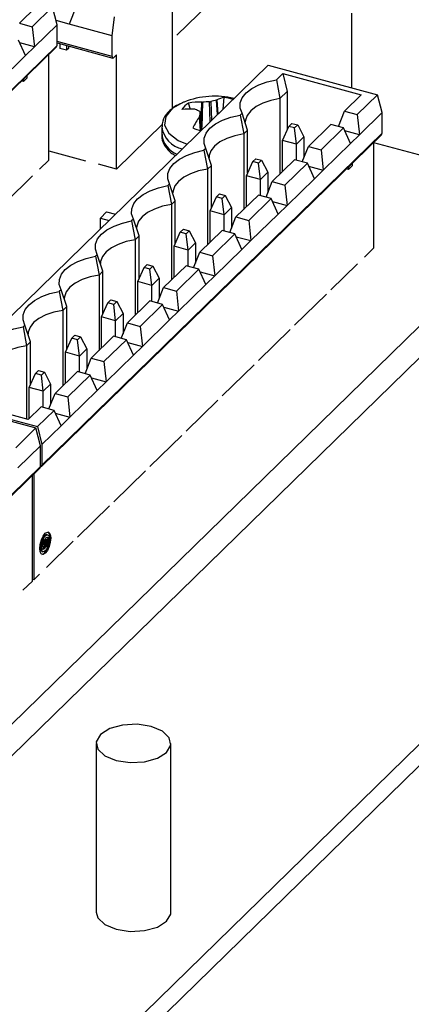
# Model space of a CAD drawing. Header units: millimetres. Extents: x 15 to 398, y 23 to 267.
# Tile 22 of 31: x 351 to 363, y 147 to 179. Entities that reach past the tile are written whole.
import ezdxf

# ---------------------------------------------------------------- set-up
doc = ezdxf.new("R2010")
doc.units = ezdxf.units.MM

msp = doc.modelspace()

# ---------------------------------------------------------------- linework, layer by layer
at = {"color": 7, "linetype": 'Continuous', "lineweight": 25}
for p, q in [((341.7145, 147.9501), (392.0942, 197.1223)), ((342.4844, 147.6822), (392.0942, 196.103)), ((397.7271, 189.129), (338.1853, 131.0144)), ((397.7271, 188.4432), (338.1853, 130.3286)), ((355.5882, 176.2668), (355.5882, 180.0782)), ((351.1902, 179.5593), (350.6535, 179.0355)), ((351.0648, 178.9237), (351.7181, 179.5614)), ((351.8663, 178.9854), (351.7181, 179.5614)), ((352.4797, 179.575), (352.2534, 179.0033)), ((355.7309, 178.6526), (356.7576, 179.6548)), ((353.6397, 178.6265), (353.7179, 179.2385)), ((361.3722, 176.9525), (361.3722, 179.3585)), ((350.6535, 179.0355), (351.0648, 178.9237)), ((351.0648, 178.9237), (351.1347, 178.2714)), ((351.8663, 178.9854), (351.1347, 178.2714)), ((352.2534, 179.0033), (351.8322, 179.1177)), ((351.8663, 178.3211), (351.8663, 178.9854)), ((353.6397, 178.6265), (352.2534, 179.0033)), ((350.8477, 177.9913), (350.6214, 178.491)), ((353.6397, 177.9622), (353.6397, 178.6265)), ((355.5882, 178.5134), (355.5909, 178.516)), ((340.8803, 167.5691), (351.8477, 178.2736)), ((351.8663, 178.3211), (340.8989, 167.6167)), ((351.1347, 178.2714), (350.6627, 178.3997)), ((351.1347, 178.2714), (350.8477, 177.9913)), ((351.8663, 178.3988), (353.6602, 177.9112)), ((351.9526, 178.3753), (351.9526, 178.2226)), ((352.1737, 178.1625), (351.9526, 178.2226)), ((352.1737, 178.3152), (352.1737, 178.1625)), ((352.232, 178.2195), (352.1737, 178.1625)), ((352.232, 178.2994), (352.232, 178.2195)), ((350.8477, 177.9913), (349.968, 177.1327)), ((351.6009, 174.6217), (351.6009, 178.0328)), ((353.7797, 178.0131), (353.6864, 177.922)), ((353.7797, 174.3273), (353.7797, 178.0131)), ((358.6761, 177.6852), (347.7088, 166.9807)), ((358.6761, 177.6852), (362.1983, 176.7279)), ((350.8948, 177.266), (350.7781, 177.1522)), ((350.7781, 177.2297), (350.7781, 177.1522)), ((350.8948, 177.3436), (350.8948, 177.266)), ((358.936, 177.2132), (359.141, 177.4133)), ((358.936, 177.2132), (359.0518, 176.6057)), ((359.141, 177.4133), (361.6703, 176.7258)), ((359.141, 177.4133), (359.2891, 176.8373)), ((350.7781, 177.1522), (350.716, 177.1691)), ((357.2182, 176.2622), (357.2502, 176.6416)), ((359.0518, 176.6057), (359.2891, 176.8373)), ((359.0518, 176.6057), (359.0518, 174.1701)), ((359.2891, 176.8373), (359.2891, 175.5961)), ((361.6703, 176.7258), (361.1336, 176.202)), ((361.545, 176.0902), (362.1983, 176.7279)), ((362.3464, 176.1519), (362.1983, 176.7279)), ((356.1631, 176.256), (356.1068, 176.4595)), ((356.3183, 176.2575), (356.3032, 176.2607)), ((356.5338, 176.4857), (356.5528, 176.4864)), ((357.0034, 176.5581), (357.0161, 176.5625)), ((356.4524, 176.0122), (356.4576, 176.0255)), ((356.5386, 175.5989), (356.4769, 176.1739)), ((357.8292, 176.1329), (357.7692, 176.0744)), ((357.7692, 176.0744), (357.8851, 175.4669)), ((358.0096, 175.5884), (357.8292, 176.1329)), ((360.936, 175.7025), (361.1336, 176.202)), ((361.1336, 176.202), (361.545, 176.0902)), ((361.545, 176.0902), (361.6149, 175.4379)), ((362.3464, 176.1519), (361.6149, 175.4379)), ((362.3464, 175.4876), (362.3464, 176.1519)), ((353.7797, 174.3273), (355.2623, 175.7743)), ((355.2382, 175.6768), (355.2382, 175.4309)), ((359.1369, 175.2561), (359.3396, 175.709)), ((359.3396, 175.709), (359.4376, 175.8046)), ((359.5253, 175.6585), (359.3396, 175.709)), ((359.4376, 175.8046), (359.6233, 175.7541)), ((359.6233, 175.7541), (359.5253, 175.6585)), ((359.588, 175.1335), (359.5253, 175.6585)), ((359.6233, 175.7541), (359.826, 175.3659)), ((360.6903, 175.7693), (359.9669, 175.0632)), ((361.1016, 175.6575), (360.3782, 174.9514)), ((361.1016, 175.6575), (360.6903, 175.7693)), ((361.3279, 175.1578), (361.1016, 175.6575)), ((351.3605, 164.7356), (362.3279, 175.4401)), ((362.3464, 175.4876), (351.3791, 164.7832)), ((358.0096, 175.5884), (357.8851, 175.4669)), ((357.8851, 175.4669), (357.8851, 173.0313)), ((358.0096, 174.2054), (358.0096, 175.5884)), ((359.826, 175.3659), (359.588, 175.1335)), ((359.826, 175.3659), (359.826, 174.7071)), ((361.6149, 175.4379), (361.1429, 175.5662)), ((361.6149, 175.4379), (361.3279, 175.1578)), ((356.6625, 174.9942), (356.6025, 174.9356)), ((356.8428, 174.4497), (356.6625, 174.9942)), ((359.588, 175.1335), (359.1369, 175.2561)), ((359.1369, 174.2531), (359.1369, 175.2561)), ((359.588, 174.613), (359.588, 175.1335)), ((359.7692, 174.5637), (359.9669, 175.0632)), ((359.9669, 175.0632), (360.3782, 174.9514)), ((361.3279, 175.1578), (360.4482, 174.2992)), ((362.0811, 171.7882), (362.0811, 175.1993)), ((364.7993, 174.4412), (362.0811, 175.18)), ((351.6009, 174.9195), (352.7848, 174.5977)), ((356.6025, 174.9356), (356.7184, 174.3282)), ((360.3782, 174.9514), (360.4482, 174.2992)), ((351.6009, 174.6217), (351.2976, 174.3256)), ((353.7797, 174.3273), (353.2049, 174.4836)), ((356.8428, 174.4497), (356.7184, 174.3282)), ((356.8428, 173.0666), (356.8428, 174.4497)), ((357.9702, 174.1174), (358.1728, 174.5702)), ((358.1728, 174.5702), (358.2709, 174.6658)), ((358.3586, 174.5197), (358.1728, 174.5702)), ((358.2709, 174.6658), (358.4566, 174.6154)), ((358.4566, 174.6154), (358.3586, 174.5197)), ((358.4212, 173.9948), (358.3586, 174.5197)), ((358.4566, 174.6154), (358.6592, 174.2271)), ((359.5235, 174.6305), (358.8002, 173.9245)), ((359.9349, 174.5187), (359.2115, 173.8127)), ((359.9349, 174.5187), (359.5235, 174.6305)), ((360.1611, 174.019), (359.9349, 174.5187)), ((359.9762, 174.4275), (360.4482, 174.2992)), ((361.375, 174.4326), (361.2583, 174.3187)), ((361.2583, 174.3962), (361.2583, 174.3187)), ((361.375, 174.5101), (361.375, 174.4326)), ((350.2125, 173.2666), (351.0759, 174.1093)), ((356.7184, 174.3282), (356.7184, 171.8925)), ((358.4212, 173.9948), (357.9702, 174.1174)), ((357.9702, 173.1144), (357.9702, 174.1174)), ((358.6592, 174.2271), (358.4212, 173.9948)), ((358.6592, 174.2271), (358.6592, 173.5683)), ((360.4482, 174.2992), (360.1611, 174.019)), ((361.2583, 174.3187), (361.1962, 174.3356)), ((355.4957, 173.8554), (355.4358, 173.7969)), ((355.4358, 173.7969), (355.5516, 173.1894)), ((355.6761, 173.3109), (355.4957, 173.8554)), ((358.4212, 173.4742), (358.4212, 173.9948)), ((358.6025, 173.4249), (358.8002, 173.9245)), ((358.8002, 173.9245), (359.2115, 173.8127)), ((359.2115, 173.8127), (359.2814, 173.1604)), ((360.1611, 174.019), (359.2814, 173.1604)), ((356.8034, 172.9786), (357.0061, 173.4314)), ((357.0061, 173.4314), (357.1041, 173.5271)), ((357.1918, 173.3809), (357.0061, 173.4314)), ((357.1041, 173.5271), (357.2898, 173.4766)), ((357.2898, 173.4766), (357.1918, 173.3809)), ((357.2898, 173.4766), (357.4925, 173.0883)), ((358.3568, 173.4917), (357.6334, 172.7857)), ((358.7681, 173.3799), (358.3568, 173.4917)), ((355.6761, 173.3109), (355.5516, 173.1894)), ((355.5516, 173.1894), (355.5516, 170.7538)), ((355.6761, 171.9278), (355.6761, 173.3109)), ((357.2545, 172.856), (357.1918, 173.3809)), ((357.4925, 173.0883), (357.2545, 172.856)), ((357.4925, 173.0883), (357.4925, 172.4296)), ((358.7681, 173.3799), (358.0447, 172.6739)), ((358.9944, 172.8802), (358.7681, 173.3799)), ((358.8094, 173.2887), (359.2814, 173.1604)), ((359.2814, 173.1604), (358.9944, 172.8802)), ((353.4644, 172.9471), (353.2603, 172.7478)), ((353.4644, 172.9471), (353.7439, 172.8712)), ((357.2545, 172.856), (356.8034, 172.9786)), ((356.8034, 171.9756), (356.8034, 172.9786)), ((357.2545, 172.3354), (357.2545, 172.856)), ((357.4358, 172.2862), (357.6334, 172.7857)), ((357.6334, 172.7857), (358.0447, 172.6739)), ((358.9944, 172.8802), (358.1147, 172.0216)), ((353.2603, 172.7478), (353.5397, 172.6719)), ((353.2603, 172.3992), (353.2603, 172.7478)), ((354.329, 172.7166), (354.269, 172.6581)), ((354.269, 172.6581), (354.3849, 172.0506)), ((354.5094, 172.1721), (354.329, 172.7166)), ((358.0447, 172.6739), (358.1147, 172.0216)), ((354.5094, 172.1721), (354.3849, 172.0506)), ((354.5094, 170.7891), (354.5094, 172.1721)), ((355.6367, 171.8398), (355.8394, 172.2926)), ((355.8394, 172.2926), (355.9374, 172.3883)), ((356.0251, 172.2422), (355.8394, 172.2926)), ((355.9374, 172.3883), (356.1231, 172.3378)), ((356.1231, 172.3378), (356.0251, 172.2422)), ((356.0878, 171.7172), (356.0251, 172.2422)), ((356.1231, 172.3378), (356.3258, 171.9495)), ((357.1901, 172.3529), (356.4667, 171.6469)), ((357.6014, 172.2412), (356.878, 171.5351)), ((357.6014, 172.2412), (357.1901, 172.3529)), ((357.8277, 171.7415), (357.6014, 172.2412)), ((357.6427, 172.1499), (358.1147, 172.0216)), ((354.3849, 172.0506), (354.3849, 169.615)), ((356.0878, 171.7172), (355.6367, 171.8398)), ((355.6367, 170.8368), (355.6367, 171.8398)), ((356.3258, 171.9495), (356.0878, 171.7172)), ((356.3258, 171.9495), (356.3258, 171.2908)), ((358.1147, 172.0216), (357.8277, 171.7415)), ((353.1623, 171.5779), (353.1023, 171.5193)), ((353.1023, 171.5193), (353.2181, 170.9119)), ((353.3426, 171.0334), (353.1623, 171.5779)), ((356.0878, 171.1967), (356.0878, 171.7172)), ((356.269, 171.1474), (356.4667, 171.6469)), ((356.4667, 171.6469), (356.878, 171.5351)), ((356.878, 171.5351), (356.948, 170.8829)), ((357.8277, 171.7415), (356.948, 170.8829)), ((362.0811, 171.7882), (361.7778, 171.4921)), ((354.6726, 171.1539), (354.7706, 171.2495)), ((354.7706, 171.2495), (354.9564, 171.199)), ((354.9564, 171.199), (354.8584, 171.1034)), ((354.9564, 171.199), (355.159, 170.8108)), ((356.0233, 171.2142), (355.3, 170.5081)), ((356.4346, 171.1024), (356.0233, 171.2142)), ((360.6927, 170.4331), (361.5561, 171.2758)), ((353.3426, 171.0334), (353.2181, 170.9119)), ((353.2181, 170.9119), (353.2181, 168.4762)), ((353.3426, 169.6503), (353.3426, 171.0334)), ((354.47, 170.701), (354.6726, 171.1539)), ((354.8584, 171.1034), (354.6726, 171.1539)), ((354.921, 170.5785), (354.8584, 171.1034)), ((356.4346, 171.1024), (355.7113, 170.3964)), ((356.6609, 170.6027), (356.4346, 171.1024)), ((356.476, 171.0111), (356.948, 170.8829)), ((356.948, 170.8829), (356.6609, 170.6027)), ((354.921, 170.5785), (354.47, 170.701)), ((354.47, 169.698), (354.47, 170.701)), ((355.159, 170.8108), (354.921, 170.5785)), ((354.921, 170.0579), (354.921, 170.5785)), ((355.159, 170.8108), (355.159, 170.152)), ((356.6609, 170.6027), (355.7812, 169.7441)), ((351.9955, 170.4391), (351.9355, 170.3805)), ((351.9355, 170.3805), (352.0514, 169.7731)), ((352.1759, 169.8946), (351.9955, 170.4391)), ((355.1023, 170.0086), (355.3, 170.5081)), ((355.3, 170.5081), (355.7113, 170.3964)), ((355.7113, 170.3964), (355.7812, 169.7441)), ((359.526, 169.2943), (360.5527, 170.2964)), ((353.3032, 169.5623), (353.5059, 170.0151)), ((353.5059, 170.0151), (353.6039, 170.1107)), ((353.6916, 169.9646), (353.5059, 170.0151)), ((353.6039, 170.1107), (353.7896, 170.0603)), ((353.7896, 170.0603), (353.6916, 169.9646)), ((353.7543, 169.4397), (353.6916, 169.9646)), ((353.7896, 170.0603), (353.9923, 169.672)), ((354.8566, 170.0754), (354.1332, 169.3694)), ((355.2679, 169.9636), (354.5445, 169.2576)), ((355.2679, 169.9636), (354.8566, 170.0754)), ((355.4942, 169.4639), (355.2679, 169.9636)), ((352.1759, 169.8946), (352.0514, 169.7731)), ((352.0514, 169.7731), (352.0514, 167.3374)), ((352.1759, 168.5115), (352.1759, 169.8946)), ((353.9923, 169.672), (353.7543, 169.4397)), ((353.9923, 169.672), (353.9923, 169.0133)), ((355.3092, 169.8724), (355.7812, 169.7441)), ((355.7812, 169.7441), (355.4942, 169.4639)), ((350.8288, 169.3003), (350.7688, 169.2418)), ((351.0091, 168.7558), (350.8288, 169.3003)), ((353.7543, 169.4397), (353.3032, 169.5623)), ((353.3032, 168.5593), (353.3032, 169.5623)), ((353.7543, 168.9191), (353.7543, 169.4397)), ((353.9355, 168.8699), (354.1332, 169.3694)), ((354.1332, 169.3694), (354.5445, 169.2576)), ((355.4942, 169.4639), (354.6145, 168.6053)), ((350.7688, 169.2418), (350.8847, 168.6343)), ((352.3392, 168.8763), (352.4372, 168.972)), ((352.4372, 168.972), (352.6229, 168.9215)), ((354.5445, 169.2576), (354.6145, 168.6053)), ((358.3592, 168.1555), (359.386, 169.1576)), ((351.0091, 168.7558), (350.8847, 168.6343)), ((351.0091, 167.3727), (351.0091, 168.7558)), ((352.1365, 168.4235), (352.3392, 168.8763)), ((352.5249, 168.8258), (352.3392, 168.8763)), ((352.6229, 168.9215), (352.5249, 168.8258)), ((352.5875, 168.3009), (352.5249, 168.8258)), ((352.6229, 168.9215), (352.8256, 168.5332)), ((353.6899, 168.9366), (352.9665, 168.2306)), ((354.1012, 168.8248), (353.3778, 168.1188)), ((354.1012, 168.8248), (353.6899, 168.9366)), ((354.3274, 168.3251), (354.1012, 168.8248)), ((354.1425, 168.7336), (354.6145, 168.6053)), ((350.8847, 168.6343), (350.8847, 166.2632)), ((352.5875, 168.3009), (352.1365, 168.4235)), ((352.1365, 167.4205), (352.1365, 168.4235)), ((352.8256, 168.5332), (352.5875, 168.3009)), ((352.8256, 168.5332), (352.8256, 167.8745)), ((354.3274, 168.3251), (353.4477, 167.4665)), ((354.6145, 168.6053), (354.3274, 168.3251)), ((352.5875, 167.7803), (352.5875, 168.3009)), ((352.7688, 167.7311), (352.9665, 168.2306)), ((352.9665, 168.2306), (353.3778, 168.1188)), ((353.3778, 168.1188), (353.4477, 167.4665)), ((357.1925, 167.0168), (358.2192, 168.0189)), ((350.9697, 167.2847), (351.1724, 167.7375)), ((351.1724, 167.7375), (351.2704, 167.8332)), ((351.3581, 167.6871), (351.1724, 167.7375)), ((351.2704, 167.8332), (351.4561, 167.7827)), ((351.4561, 167.7827), (351.3581, 167.6871)), ((351.4208, 167.1621), (351.3581, 167.6871)), ((351.4561, 167.7827), (351.6588, 167.3944)), ((352.5231, 167.7979), (351.7997, 167.0918)), ((352.9344, 167.6861), (352.2111, 166.98)), ((352.9344, 167.6861), (352.5231, 167.7979)), ((353.1607, 167.1864), (352.9344, 167.6861)), ((351.6588, 167.3944), (351.4208, 167.1621)), ((351.6588, 167.3944), (351.6588, 166.7357)), ((352.9758, 167.5948), (353.4477, 167.4665)), ((353.4477, 167.4665), (353.1607, 167.1864)), ((351.4208, 167.1621), (350.9697, 167.2847)), ((350.9697, 166.2817), (350.9697, 167.2847)), ((351.4208, 166.6416), (351.4208, 167.1621)), ((351.6021, 166.5923), (351.7997, 167.0918)), ((351.7997, 167.0918), (352.2111, 166.98)), ((353.1607, 167.1864), (352.281, 166.3278)), ((347.6637, 166.9367), (351.1859, 165.9795)), ((347.7088, 166.9807), (351.231, 166.0235)), ((350.9364, 166.2491), (348.407, 166.9366)), ((352.2111, 166.98), (352.281, 166.3278)), ((356.0257, 165.878), (357.0525, 166.8801)), ((351.3564, 166.6591), (350.9364, 166.2491)), ((351.231, 166.0235), (351.7677, 166.5473)), ((351.7677, 166.5473), (351.3564, 166.6591)), ((351.994, 166.0476), (351.7677, 166.5473)), ((351.809, 166.456), (352.281, 166.3278)), ((352.281, 166.3278), (351.994, 166.0476)), ((350.5325, 165.3418), (351.1859, 165.9795)), ((351.334, 165.4035), (351.1859, 165.9795)), ((351.231, 166.0235), (351.3791, 165.4475)), ((351.994, 166.0476), (351.3791, 165.4475)), ((354.859, 164.7392), (355.8857, 165.7413)), ((351.334, 165.4035), (350.6025, 164.6895)), ((351.334, 164.7392), (351.334, 165.4035)), ((351.3791, 165.4475), (351.3791, 164.7832)), ((340.3481, 153.9872), (351.3154, 164.6916)), ((351.334, 164.7392), (340.3667, 154.0347)), ((353.6923, 163.6004), (354.719, 164.6026)), ((351.0687, 161.0397), (351.0687, 164.4508)), ((351.1138, 164.4948), (351.1138, 161.0837)), ((352.5255, 162.4617), (353.5523, 163.4638)), ((351.4871, 162.2689), (351.5254, 162.3063)), ((351.5416, 162.3688), (351.5195, 162.3748)), ((351.5221, 161.4823), (352.3855, 162.325)), ((351.5607, 162.5363), (351.5386, 162.5424)), ((351.3891, 161.9923), (351.4112, 161.9863)), ((351.4046, 162.1506), (351.4267, 162.1446)), ((351.4344, 162.2773), (351.4123, 162.2833)), ((351.4871, 162.256), (351.445, 162.2149)), ((351.4458, 162.2433), (351.465, 162.262)), ((351.465, 162.2749), (351.4871, 162.2689)), ((351.465, 162.262), (351.4871, 162.256)), ((351.0687, 161.0397), (350.7653, 160.7437)), ((351.1138, 161.0837), (351.0687, 161.096)), ((351.3005, 161.266), (351.1138, 161.0837)), ((353.1254, 155.8037), (353.1254, 150.3607)), ((355.5384, 150.3607), (355.5384, 155.8037))]:
    msp.add_line(p, q, dxfattribs=at)
at = {"color": 8, "linetype": 'Continuous', "lineweight": 25}
for p, q in [((353.6397, 177.9622), (351.8663, 178.4442)), ((356.515, 175.8193), (356.5338, 176.4857)), ((356.5528, 176.4864), (356.53, 175.6791)), ((356.8051, 175.8591), (356.7853, 176.501)), ((356.8223, 176.5069), (356.8412, 175.8943)), ((357.0401, 176.0884), (357.0034, 176.5581)), ((357.0161, 176.5625), (357.0522, 176.1002)), ((356.4952, 175.576), (356.4524, 176.0122)), ((356.4576, 176.0255), (356.502, 175.5745)), ((356.5381, 175.5984), (356.4768, 176.1697))]:
    msp.add_line(p, q, dxfattribs=at)
at = {"color": 7, "linetype": 'Continuous', "lineweight": 25, "flags": 128}
for points in [[(353.6397, 177.9622), (353.6406, 177.9464), (353.6433, 177.9329), (353.6476, 177.9223), (353.6534, 177.9149), (353.6605, 177.9112), (353.6685, 177.9111), (353.6773, 177.9148), (353.6864, 177.922)], [(357.8292, 176.1329), (357.7703, 176.2985), (357.7734, 176.4667), (357.8382, 176.6316), (357.9625, 176.7872), (358.1418, 176.9279), (358.3695, 177.0486), (358.6375, 177.1448), (358.936, 177.2132)], [(359.0518, 176.6057), (358.763, 176.5461), (358.5032, 176.4579), (358.2827, 176.3448), (358.1106, 176.2113), (357.9937, 176.0627), (357.9368, 175.9052), (357.9315, 175.8387)], [(356.6625, 174.9942), (356.6036, 175.1597), (356.6066, 175.3279), (356.6715, 175.4929), (356.7958, 175.6485), (356.975, 175.7891), (357.2027, 175.9098), (357.4707, 176.006), (357.7692, 176.0744)], [(357.8851, 175.4669), (357.5963, 175.4073), (357.3364, 175.3191), (357.116, 175.206), (356.9439, 175.0725), (356.827, 174.9239), (356.7701, 174.7664), (356.7647, 174.6999)], [(355.4957, 173.8554), (355.4368, 174.0209), (355.4399, 174.1892), (355.5047, 174.3541), (355.629, 174.5097), (355.8083, 174.6504), (356.036, 174.771), (356.304, 174.8673), (356.6025, 174.9356)], [(356.7184, 174.3282), (356.4295, 174.2685), (356.1697, 174.1804), (355.9492, 174.0672), (355.7771, 173.9337), (355.6603, 173.7852), (355.6034, 173.6276), (355.598, 173.5611)], [(354.329, 172.7166), (354.2701, 172.8821), (354.2731, 173.0504), (354.338, 173.2153), (354.4623, 173.3709), (354.6415, 173.5116), (354.8693, 173.6322), (355.1372, 173.7285), (355.4358, 173.7969)], [(355.5516, 173.1894), (355.2628, 173.1297), (355.0029, 173.0416), (354.7825, 172.9285), (354.6104, 172.7949), (354.4935, 172.6464), (354.4366, 172.4888), (354.4312, 172.4224)], [(353.1623, 171.5779), (353.1034, 171.7434), (353.1064, 171.9116), (353.1712, 172.0765), (353.2955, 172.2321), (353.4748, 172.3728), (353.7025, 172.4935), (353.9705, 172.5897), (354.269, 172.6581)], [(354.3849, 172.0506), (354.0961, 171.991), (353.8362, 171.9028), (353.6158, 171.7897), (353.4437, 171.6562), (353.3268, 171.5076), (353.2699, 171.3501), (353.2645, 171.2836)], [(351.9955, 170.4391), (351.9366, 170.6046), (351.9397, 170.7728), (352.0045, 170.9378), (352.1288, 171.0934), (352.3081, 171.234), (352.5358, 171.3547), (352.8038, 171.4509), (353.1023, 171.5193)], [(353.2181, 170.9119), (352.9293, 170.8522), (352.6695, 170.764), (352.449, 170.6509), (352.2769, 170.5174), (352.16, 170.3689), (352.1031, 170.2113), (352.0978, 170.1448)], [(350.8288, 169.3003), (350.7699, 169.4658), (350.7729, 169.6341), (350.8378, 169.799), (350.9621, 169.9546), (351.1413, 170.0953), (351.3691, 170.2159), (351.637, 170.3122), (351.9355, 170.3805)], [(352.0514, 169.7731), (351.7626, 169.7134), (351.5027, 169.6253), (351.2823, 169.5121), (351.1102, 169.3786), (350.9933, 169.2301), (350.9364, 169.0725), (350.931, 169.0061)], [(349.662, 168.1615), (349.6032, 168.327), (349.6062, 168.4953), (349.671, 168.6602), (349.7953, 168.8158), (349.9746, 168.9565), (350.2023, 169.0771), (350.4703, 169.1734), (350.7688, 169.2418)], [(350.8847, 168.6343), (350.5958, 168.5747), (350.336, 168.4865), (350.1156, 168.3734), (349.9434, 168.2398), (349.8266, 168.0913), (349.7697, 167.9337), (349.7643, 167.8673)], [(351.311, 162.0905), (351.3243, 162.2265), (351.3622, 162.3678), (351.419, 162.4929), (351.486, 162.5828), (351.5529, 162.6237), (351.6097, 162.6094), (351.6477, 162.5421), (351.661, 162.4321), (351.6477, 162.2961), (351.6097, 162.1548), (351.5529, 162.0297), (351.486, 161.9399), (351.419, 161.899), (351.3622, 161.9132), (351.3243, 161.9805), (351.311, 162.0905)], [(351.3768, 161.9035), (351.3969, 161.905), (351.4639, 161.9459), (351.5308, 162.0357), (351.5876, 162.1608), (351.6255, 162.3021), (351.6389, 162.4381), (351.6255, 162.5482), (351.5876, 162.6154), (351.573, 162.6251)], [(351.3308, 162.1375), (351.341, 162.2409), (351.3698, 162.3483), (351.413, 162.4433), (351.4639, 162.5116), (351.5148, 162.5427), (351.5386, 162.5424)], [(351.353, 162.1315), (351.3631, 162.2349), (351.3919, 162.3423), (351.4351, 162.4373), (351.486, 162.5056), (351.5369, 162.5367), (351.58, 162.5259), (351.6088, 162.4747), (351.619, 162.3911), (351.6088, 162.2878), (351.58, 162.1804), (351.5369, 162.0853), (351.486, 162.017), (351.4351, 161.9859), (351.3919, 161.9968), (351.3631, 162.0479), (351.353, 162.1315)], [(351.5254, 162.3063), (351.5203, 162.2439), (351.5031, 162.1784), (351.4767, 162.1206), (351.4455, 162.0805), (351.4148, 162.0647), (351.3898, 162.076), (351.3747, 162.1123), (351.3721, 162.1677), (351.3824, 162.2327), (351.4039, 162.2964), (351.4329, 162.348), (351.4645, 162.3787)], [(351.445, 162.2149), (351.4503, 162.2781), (351.4679, 162.3445), (351.4949, 162.4025), (351.5266, 162.4422), (351.5575, 162.4566), (351.5822, 162.4433), (351.5965, 162.4046), (351.5979, 162.3471), (351.5861, 162.2809), (351.5633, 162.2174), (351.5332, 162.1675), (351.5012, 162.14)], [(351.5195, 162.3748), (351.5083, 162.3731), (351.4934, 162.3593), (351.4797, 162.3353), (351.4696, 162.3054), (351.465, 162.2749)], [(351.5333, 162.2467), (351.546, 162.2732), (351.5544, 162.304), (351.5569, 162.3334), (351.5531, 162.3561), (351.5437, 162.3681), (351.5304, 162.3671), (351.5155, 162.3533), (351.5018, 162.3293), (351.4917, 162.2994), (351.4871, 162.2689)], [(351.5169, 162.1811), (351.5411, 162.2234), (351.564, 162.2869), (351.5758, 162.3532), (351.5744, 162.4106), (351.5601, 162.4493), (351.5535, 162.4563)], [(351.3891, 161.9923), (351.3698, 162.0028), (351.341, 162.0539), (351.3308, 162.1375)], [(351.4123, 162.2833), (351.3986, 162.2534), (351.3899, 162.2195), (351.3877, 162.1876), (351.3924, 162.1633), (351.4031, 162.1511), (351.4046, 162.1506)], [(351.4344, 162.2773), (351.4207, 162.2474), (351.4121, 162.2135), (351.4098, 162.1816), (351.4145, 162.1573), (351.4252, 162.1451), (351.4401, 162.147), (351.4564, 162.1628), (351.4714, 162.1896), (351.4823, 162.2226), (351.4871, 162.256)], [(353.2649, 156.0937), (353.1306, 155.8613), (353.1792, 155.6201), (353.4034, 155.4069), (353.7688, 155.2541), (354.22, 155.185), (354.6883, 155.21), (355.1023, 155.3254), (355.399, 155.5137), (355.5332, 155.7461), (355.4846, 155.9872), (355.2605, 156.2004), (354.895, 156.3532), (354.4438, 156.4224), (353.9755, 156.3973), (353.5616, 156.2819), (353.2649, 156.0937)], [(353.1254, 150.3607), (353.1792, 150.1771), (353.4034, 149.9639), (353.7688, 149.8111), (354.22, 149.7419), (354.6883, 149.767), (355.1023, 149.8824), (355.399, 150.0707), (355.5332, 150.3031), (355.5384, 150.3607)]]:
    msp.add_lwpolyline(points, dxfattribs=at)
at = {"color": 8, "linetype": 'Continuous', "lineweight": 25, "flags": 128}
msp.add_lwpolyline([(355.9624, 176.4929), (355.9402, 176.484), (355.5816, 176.2792), (355.3717, 176.0255), (355.3331, 175.7504), (355.47, 175.4838), (355.7675, 175.2545), (356.0571, 175.129)], dxfattribs=at)
at = {"color": 7, "linetype": 'Continuous', "lineweight": 25}
for centre, radius, start, end in [((351.8017, 178.319), 0.0646, 315.36502, 1.90517), ((356.9527, 173.9874), 2.6941, 76.67628, 111.56654), ((357.3644, 175.9179), 0.7327, 98.97083, 118.38313), ((357.007, 174.9064), 1.7521, 72.31234, 82.02431), ((356.4002, 175.9411), 0.5956, 119.50702, 149.10305), ((356.1666, 174.1166), 2.1484, 86.35464, 97.42366), ((356.4479, 174.3886), 2.0988, 87.65439, 99.35257), ((356.8524, 173.5823), 2.9195, 91.31741, 95.89024), ((357.4468, 174.6442), 1.9646, 103.04401, 108.53527), ((359.2364, 174.1234), 3.3643, 145.84524, 152.85944), ((355.6437, 174.624), 1.7673, 62.29437, 67.558), ((361.5563, 175.4224), 5.1342, 171.63105, 173.25483), ((356.839, 177.063), 1.5262, 246.99682, 257.60542), ((362.2819, 175.4855), 0.0646, 315.35888, 1.91131), ((351.2695, 164.737), 0.0646, 315.34633, 1.91624), ((351.3172, 164.7804), 0.062, 283.47222, 2.60152), ((351.9065, 162.192), 0.5026, 163.24021, 169.52511), ((351.9229, 162.1874), 0.4967, 157.34306, 169.56811), ((351.2453, 162.2803), 0.2572, 305.53793, 0.80911), ((351.0656, 162.329), 0.4748, 336.55097, 350.01751)]:
    msp.add_arc(centre, radius, start, end, dxfattribs=at)
at = {"color": 8, "linetype": 'Continuous', "lineweight": 25}
for centre, radius, start, end in [((356.0925, 175.8214), 0.8639, 188.61221, 257.32881), ((356.0273, 175.5527), 0.7985, 188.77789, 248.2529)]:
    msp.add_arc(centre, radius, start, end, dxfattribs=at)
at = {"color": 7, "linetype": 'Continuous', "lineweight": 25}
for points, knots in [([(355.9063, 176.4568), (355.8579, 176.4392), (355.6589, 176.3669), (355.4367, 176.1734), (355.2576, 175.923), (355.256, 175.7568), (355.2554, 175.695)], [0, 0, 0, 0, 0.1205386, 0.4956061, 0.8126159, 1, 1, 1, 1]), ([(356.7853, 176.501), (356.791, 176.5013), (356.8023, 176.502), (356.8148, 176.5045), (356.8208, 176.5064), (356.8223, 176.5069)], [0, 0, 0, 0, 0.4285215, 0.8570939, 1, 1, 1, 1]), ([(356.4768, 176.1697), (356.4767, 176.1729), (356.4766, 176.1793), (356.471, 176.1855), (356.4665, 176.1881), (356.4653, 176.1887)], [0, 0, 0, 0, 0.4285392, 0.8571037, 1, 1, 1, 1]), ([(355.2554, 175.4491), (355.2499, 175.4109), (355.2292, 175.2695), (355.3574, 175.0376), (355.5152, 174.8498), (355.6567, 174.7783), (355.6838, 174.7646)], [0, 0, 0, 0, 0.1412246, 0.5233633, 0.9089392, 1, 1, 1, 1])]:
    msp.add_open_spline(points, degree=3, knots=knots, dxfattribs=at)

doc.saveas('drawing.dxf')
